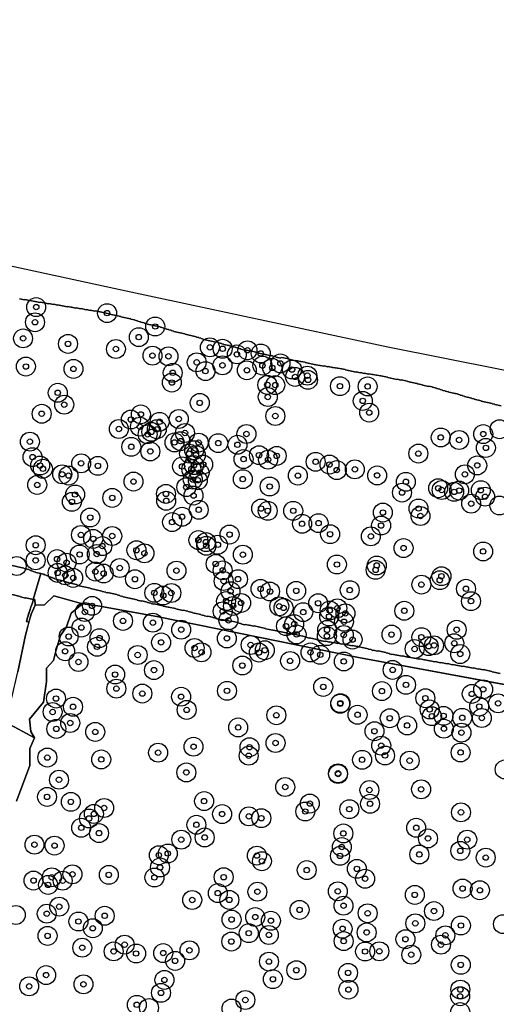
# Model space of a CAD drawing. Header units: inches. Extents: x 128668 to 131679, y 413272 to 413787.
# Tile 9 of 116: x 128925 to 129013, y 413605 to 413787. Entities that reach past the tile are written whole.
import ezdxf

# ---------------------------------------------------------------- set-up
doc = ezdxf.new("R2010")
doc.units = ezdxf.units.IN
doc.header["$MEASUREMENT"] = 0
doc.header["$PDMODE"] = 33
doc.header["$PDSIZE"] = -3
for name, color, linetype in [('Niet gedetecteerde gebieden (D-gebied) (ca. 44.659 m2)', 1, 'Continuous'), ('Onderzoeksgebied Capelsche UW (ca. 743.790 m2)', 5, 'Continuous'), ('Significante objecten binnen onderzoeksgebied', 3, 'Continuous'), ('Veiligheidsmarge objecten d.d. 230531', 6, 'Continuous'), ('Verstoorde gebieden (C-gebied) (ca. 90.096 m2)', 40, 'Continuous'), ('Vrijgegeven gebieden (A+B gebied) (ca. 609.035 m2)', 3, 'Continuous')]:
    doc.layers.add(name, color=color, linetype=linetype)

msp = doc.modelspace()

# ---------------------------------------------------------------- linework, layer by layer
at = {"layer": 'Niet gedetecteerde gebieden (D-gebied) (ca. 44.659 m2)'}
for points in [[(128806.55, 413767.13, 0), (128944.39, 413737.29, 0), (128992.86, 413726.92, 0), (129149.26, 413695.85, 0)], [(129013.83, 413716, 0), (129012.66, 413716.25, 0), (129012.62, 413716.31, 0), (129012.18, 413716.41, 0), (129012.15, 413716.47, 0), (129010.14, 413716.91, 0), (129010.11, 413716.97, 0), (129008.84, 413717.25, 0), (129008.8, 413717.31, 0), (129008.36, 413717.4, 0), (129008.32, 413717.46, 0), (129007.05, 413717.74, 0), (129007.01, 413717.8, 0), (129006.67, 413717.88, 0), (129006.63, 413717.94, 0), (129006.24, 413718.02, 0), (129006.2, 413718.08, 0), (129005.76, 413718.18, 0), (129005.73, 413718.24, 0), (129005.38, 413718.31, 0), (129005.32, 413718.28, 0), (129004.1, 413718.54, 0), (129004.07, 413718.6, 0), (129003.48, 413718.73, 0), (129003.44, 413718.79, 0), (129003, 413718.89, 0), (129002.96, 413718.95, 0), (129002.52, 413719.04, 0), (129002.49, 413719.1, 0), (129001.9, 413719.23, 0), (129001.86, 413719.29, 0), (129001.08, 413719.46, 0), (129001.04, 413719.52, 0), (129000.46, 413719.65, 0), (129000.4, 413719.61, 0), (128999.27, 413719.86, 0), (128999.24, 413719.92, 0), (128998.36, 413720.11, 0), (128998.32, 413720.17, 0), (128998.27, 413720.18, 0), (128998.21, 413720.15, 0), (128996.5, 413720.52, 0), (128996.46, 413720.58, 0), (128995.29, 413720.84, 0), (128995.23, 413720.8, 0), (128994.55, 413720.95, 0), (128994.49, 413720.91, 0), (128992.83, 413721.28, 0), (128992.79, 413721.34, 0), (128991.57, 413721.6, 0), (128991.51, 413721.57, 0), (128990.83, 413721.72, 0), (128990.77, 413721.68, 0), (128990.08, 413721.83, 0), (128990.02, 413721.79, 0), (128989.34, 413721.94, 0), (128989.28, 413721.9, 0), (128988.55, 413722.06, 0), (128988.49, 413722.03, 0), (128987.8, 413722.18, 0), (128987.75, 413722.14, 0), (128987.06, 413722.29, 0), (128987, 413722.25, 0), (128985, 413722.69, 0), (128984.96, 413722.75, 0), (128984.33, 413722.89, 0), (128984.27, 413722.85, 0), (128983.58, 413723, 0), (128983.52, 413722.96, 0), (128982.69, 413723.14, 0), (128982.63, 413723.11, 0), (128981.8, 413723.29, 0), (128981.74, 413723.25, 0), (128981.06, 413723.4, 0), (128981, 413723.36, 0), (128980.32, 413723.51, 0), (128980.26, 413723.47, 0), (128979.57, 413723.62, 0), (128979.52, 413723.59, 0), (128977.56, 413724.02, 0), (128977.52, 413724.08, 0), (128976.74, 413724.25, 0), (128976.68, 413724.21, 0), (128975.8, 413724.4, 0), (128975.74, 413724.36, 0), (128974.52, 413724.63, 0), (128974.49, 413724.69, 0), (128973.22, 413724.97, 0), (128973.16, 413724.93, 0), (128973.11, 413724.94, 0), (128973.05, 413724.9, 0), (128972.99, 413724.87, 0), (128972.16, 413725.05, 0), (128972.12, 413725.11, 0), (128971.53, 413725.24, 0), (128971.5, 413725.3, 0), (128971.3, 413725.34, 0), (128971.24, 413725.3, 0), (128970.17, 413725.54, 0), (128970.11, 413725.5, 0), (128968.89, 413725.77, 0), (128968.85, 413725.83, 0), (128968.41, 413725.92, 0), (128968.37, 413725.98, 0), (128967.54, 413726.17, 0), (128967.48, 413726.13, 0), (128966.65, 413726.31, 0), (128966.59, 413726.27, 0), (128965.66, 413726.48, 0), (128965.63, 413726.54, 0), (128965.23, 413726.62, 0), (128965.2, 413726.68, 0), (128964.71, 413726.79, 0), (128964.67, 413726.85, 0), (128964.18, 413726.95, 0), (128964.14, 413727.01, 0), (128963.56, 413727.14, 0), (128963.52, 413727.2, 0), (128963.47, 413727.21, 0), (128963.41, 413727.18, 0), (128962.48, 413727.38, 0), (128962.45, 413727.44, 0), (128962.1, 413727.51, 0), (128962.07, 413727.57, 0), (128961.58, 413727.68, 0), (128961.54, 413727.74, 0), (128961.1, 413727.84, 0), (128961.04, 413727.8, 0), (128958.7, 413728.31, 0), (128958.66, 413728.37, 0), (128958.27, 413728.46, 0), (128958.23, 413728.52, 0), (128957.89, 413728.59, 0), (128957.85, 413728.65, 0), (128957.41, 413728.75, 0), (128957.37, 413728.81, 0), (128955.32, 413729.26, 0), (128955.28, 413729.32, 0), (128953.23, 413729.77, 0), (128953.19, 413729.83, 0), (128952.75, 413729.93, 0), (128952.72, 413729.99, 0), (128952.28, 413730.08, 0), (128952.24, 413730.14, 0), (128951.85, 413730.23, 0), (128951.81, 413730.29, 0), (128951.32, 413730.39, 0), (128951.28, 413730.45, 0), (128950.75, 413730.57, 0), (128950.71, 413730.63, 0), (128948.31, 413731.16, 0), (128948.28, 413731.22, 0), (128947.79, 413731.32, 0), (128947.75, 413731.38, 0), (128947.12, 413731.52, 0), (128947.08, 413731.58, 0), (128946.54, 413731.7, 0), (128946.5, 413731.76, 0), (128946.01, 413731.87, 0), (128945.98, 413731.93, 0), (128945.29, 413732.08, 0), (128945.25, 413732.14, 0), (128945.19, 413732.1, 0), (128943.44, 413732.48, 0), (128943.4, 413732.54, 0), (128941.3, 413733, 0), (128941.26, 413733.06, 0), (128939.6, 413733.43, 0), (128939.54, 413733.39, 0), (128938.66, 413733.58, 0), (128938.6, 413733.55, 0), (128937.82, 413733.72, 0), (128937.76, 413733.68, 0), (128937.08, 413733.83, 0), (128937.02, 413733.79, 0), (128936.09, 413734, 0), (128936.03, 413733.96, 0), (128935.15, 413734.15, 0), (128935.09, 413734.11, 0), (128934.31, 413734.28, 0), (128934.25, 413734.25, 0), (128933.57, 413734.4, 0), (128933.51, 413734.36, 0), (128932.63, 413734.55, 0), (128932.57, 413734.51, 0), (128931.79, 413734.68, 0), (128931.73, 413734.65, 0), (128931.04, 413734.8, 0), (128930.99, 413734.76, 0), (128930.11, 413734.95, 0), (128930.05, 413734.91, 0), (128929.27, 413735.08, 0), (128929.21, 413735.05, 0), (128928.52, 413735.2, 0), (128928.46, 413735.16, 0), (128927.58, 413735.35, 0), (128927.52, 413735.31, 0), (128926.6, 413735.52, 0), (128926.54, 413735.48, 0), (128925.66, 413735.67, 0), (128925.6, 413735.63, 0), (128924.67, 413735.84, 0)], [(128922.76, 413686.6, 0), (128925.5, 413686, 0), (128925.54, 413685.94, 0), (128926.41, 413685.75, 0), (128926.45, 413685.69, 0), (128926.65, 413685.65, 0), (128926.69, 413685.59, 0), (128926.88, 413685.55, 0), (128926.92, 413685.49, 0), (128927.16, 413685.43, 0), (128927.2, 413685.37, 0), (128927.64, 413685.28, 0), (128927.68, 413685.22, 0), (128928.63, 413685.01, 0), (128927.21, 413680.2, 0), (128925.85, 413680.53, 0), (128925.79, 413680.49, 0), (128925.78, 413680.44, 0), (128924.86, 413680.67, 0), (128924.82, 413680.73, 0), (128922, 413681.41, 0)], [(129029.49, 413661.67, 0), (128987.41, 413669.49, 0), (128950.1, 413677.04, 0), (128939.17, 413679.04, 0), (128936.36, 413679.41, 0), (128931.05, 413680.89, 0), (128929.29, 413679.22, 0), (128927.54, 413679.13, 0), (128927.52, 413680.19, 0), (128927.23, 413680.17, 0), (128927.21, 413680.2, 0), (128928.63, 413685.01, 0), (128929.1, 413684.91, 0), (128929.13, 413684.85, 0), (128929.33, 413684.8, 0), (128929.37, 413684.74, 0), (128929.61, 413684.69, 0), (128929.65, 413684.63, 0), (128929.89, 413684.58, 0), (128929.93, 413684.52, 0), (128930.18, 413684.46, 0), (128930.21, 413684.4, 0), (128930.46, 413684.35, 0), (128930.5, 413684.29, 0), (128930.74, 413684.24, 0), (128930.78, 413684.18, 0), (128931.12, 413684.1, 0), (128931.16, 413684.04, 0), (128931.6, 413683.95, 0), (128931.64, 413683.89, 0), (128933, 413683.59, 0), (128933.04, 413683.53, 0), (128933.33, 413683.46, 0), (128933.37, 413683.4, 0), (128933.76, 413683.32, 0), (128933.8, 413683.26, 0), (128935.22, 413682.95, 0), (128935.26, 413682.89, 0), (128935.7, 413682.79, 0), (128935.73, 413682.73, 0), (128937.78, 413682.28, 0), (128937.82, 413682.22, 0), (128939.92, 413681.76, 0), (128939.96, 413681.7, 0), (128940.64, 413681.55, 0), (128940.68, 413681.49, 0), (128940.88, 413681.45, 0), (128940.94, 413681.49, 0), (128942.69, 413681.1, 0), (128942.73, 413681.04, 0), (128943.22, 413680.93, 0), (128943.26, 413680.87, 0), (128943.8, 413680.76, 0), (128943.83, 413680.7, 0), (128946.42, 413680.13, 0), (128946.46, 413680.07, 0), (128947.24, 413679.9, 0), (128947.3, 413679.93, 0), (128948.33, 413679.71, 0), (128948.37, 413679.65, 0), (128949, 413679.51, 0), (128949.04, 413679.45, 0), (128949.53, 413679.34, 0), (128949.59, 413679.38, 0), (128951.2, 413679.03, 0), (128951.24, 413678.97, 0), (128952.21, 413678.75, 0), (128952.27, 413678.79, 0), (128953.54, 413678.51, 0), (128953.58, 413678.45, 0), (128954.9, 413678.16, 0), (128954.96, 413678.2, 0), (128955.84, 413678.01, 0), (128955.87, 413677.95, 0), (128956.66, 413677.78, 0), (128956.69, 413677.72, 0), (128956.99, 413677.65, 0), (128957.05, 413677.69, 0), (128958.22, 413677.43, 0), (128958.26, 413677.37, 0), (128958.84, 413677.25, 0), (128958.88, 413677.19, 0), (128959.47, 413677.06, 0), (128959.53, 413677.1, 0), (128960.41, 413676.9, 0), (128960.44, 413676.84, 0), (128960.98, 413676.73, 0), (128961.02, 413676.67, 0), (128962.04, 413676.44, 0), (128962.1, 413676.48, 0), (128962.98, 413676.29, 0), (128963.04, 413676.32, 0), (128963.92, 413676.13, 0), (128963.98, 413676.17, 0), (128965.1, 413675.92, 0), (128965.14, 413675.86, 0), (128965.78, 413675.72, 0), (128965.82, 413675.66, 0), (128966.4, 413675.53, 0), (128966.46, 413675.57, 0), (128967.14, 413675.42, 0), (128967.2, 413675.46, 0), (128968.03, 413675.28, 0), (128968.09, 413675.32, 0), (128970.19, 413674.86, 0), (128970.23, 413674.8, 0), (128971.55, 413674.51, 0), (128971.61, 413674.54, 0), (128974.05, 413674.01, 0), (128974.09, 413673.95, 0), (128974.58, 413673.84, 0), (128974.64, 413673.88, 0), (128975.37, 413673.72, 0), (128975.43, 413673.76, 0), (128977.68, 413673.26, 0), (128977.71, 413673.2, 0), (128978.3, 413673.07, 0), (128978.36, 413673.11, 0), (128979.68, 413672.82, 0), (128979.72, 413672.76, 0), (128980.35, 413672.62, 0), (128980.39, 413672.56, 0), (128980.54, 413672.53, 0), (128980.59, 413672.57, 0), (128981.28, 413672.42, 0), (128981.34, 413672.46, 0), (128982.07, 413672.3, 0), (128982.13, 413672.34, 0), (128982.81, 413672.19, 0), (128982.87, 413672.22, 0), (128983.56, 413672.07, 0), (128983.62, 413672.11, 0), (128984.3, 413671.96, 0), (128984.36, 413672, 0), (128985.29, 413671.8, 0), (128985.35, 413671.83, 0), (128986.23, 413671.64, 0), (128986.29, 413671.68, 0), (128987.21, 413671.48, 0), (128987.27, 413671.51, 0), (128989.23, 413671.08, 0), (128989.26, 413671.02, 0), (128989.75, 413670.92, 0), (128989.79, 413670.86, 0), (128990.08, 413670.79, 0), (128990.14, 413670.83, 0), (128991.02, 413670.64, 0), (128991.08, 413670.68, 0), (128992.5, 413670.37, 0), (128992.54, 413670.31, 0), (128993.12, 413670.18, 0), (128993.16, 413670.12, 0), (128993.55, 413670.03, 0), (128993.61, 413670.07, 0), (128994.49, 413669.88, 0), (128994.55, 413669.92, 0), (128995.48, 413669.71, 0), (128995.54, 413669.75, 0), (128996.76, 413669.48, 0), (128996.82, 413669.52, 0), (128997.74, 413669.32, 0), (128997.8, 413669.35, 0), (128998.68, 413669.16, 0), (128998.74, 413669.2, 0), (128999.62, 413669.01, 0), (128999.68, 413669.04, 0), (129000.61, 413668.84, 0), (129000.67, 413668.88, 0), (129001.55, 413668.69, 0), (129001.61, 413668.72, 0), (129002.58, 413668.51, 0), (129002.64, 413668.55, 0), (129003.82, 413668.29, 0), (129003.87, 413668.33, 0), (129004.8, 413668.12, 0), (129004.86, 413668.16, 0), (129005.74, 413667.97, 0), (129005.8, 413668.01, 0), (129006.73, 413667.8, 0), (129006.79, 413667.84, 0), (129007.67, 413667.65, 0), (129007.73, 413667.69, 0), (129008.61, 413667.49, 0), (129008.67, 413667.53, 0), (129009.59, 413667.33, 0), (129009.65, 413667.37, 0), (129010.48, 413667.18, 0), (129010.54, 413667.22, 0), (129012.1, 413666.88, 0), (129012.14, 413666.82, 0), (129013.66, 413666.49, 0)]]:
    msp.add_polyline3d(points, dxfattribs=at)
at = {"layer": 'Onderzoeksgebied Capelsche UW (ca. 743.790 m2)'}
msp.add_lwpolyline([(128670.02, 413545.18), (128712.57, 413726.81), (128726.54, 413787.45), (128806.55, 413767.13), (128944.39, 413737.29), (128992.86, 413726.92), (129149.26, 413695.85)], dxfattribs=at)
at = {"layer": 'Significante objecten binnen onderzoeksgebied'}
for p in [(128927.76, 413734.29), (128940.88, 413733.17), (128927.54, 413731.48), (128949.79, 413730.7), (128946.75, 413728.73), (128925.33, 413728.5), (128933.65, 413727.48), (128959.91, 413726.84), (128942.52, 413726.53), (128949.28, 413725.31), (128952.24, 413725.18), (128962.27, 413726.58), (128964.9, 413725.54), (128966.86, 413726.3), (128969.32, 413725.71), (128925.86, 413723.29), (128957.47, 413724.07), (128962.23, 413723.51), (128969.63, 413723.47), (128972.96, 413723.87), (128934.66, 413722.85), (128953.03, 413722.13), (128959.09, 413722.44), (128966.75, 413722.6), (128971.45, 413723.05), (128975.1, 413722.74), (128975.67, 413721.37), (128977.94, 413721.61), (128952.87, 413720.33), (128970.54, 413719.9), (128972.01, 413719.86), (128978.06, 413720.83), (128983.98, 413719.66), (128989.1, 413719.61), (128931.75, 413718.44), (128970.62, 413717.66), (128932.95, 413716.24), (128958.03, 413716.57), (128988.2, 413716.94), (128928.78, 413714.56), (128947.14, 413714.44), (128972.02, 413714.14), (128989.39, 413714.77), (128945.29, 413713.49), (128946.96, 413712.17), (128950.6, 413713.07), (128954.15, 413713.59), (128943.06, 413711.74), (128948.38, 413710.75), (128949.07, 413711.21), (128950.09, 413711.69), (128955.3, 413711), (128966.67, 413710.81), (129010.5, 413710.8), (128926.6, 413709.39), (128953.36, 413709.25), (128954.48, 413709.49), (128957.83, 413709.22), (128961.46, 413709.12), (128965, 413708.82), (129002.63, 413710.17), (129006.03, 413709.7), (128945.36, 413708.44), (128948.88, 413707.59), (128956.06, 413707.18), (128957.01, 413707.81), (128957.31, 413706.9), (128969, 413706.89), (128972.27, 413706.76), (128998.49, 413707.19), (129010.99, 413708.24), (128927.09, 413706.53), (128928.49, 413704.98), (128936.08, 413705.38), (128939.18, 413704.92), (128956.96, 413705.05), (128958.67, 413705.16), (128966.14, 413706.17), (128970.68, 413706.06), (128979.48, 413705.67), (128982.04, 413705.16), (129009.39, 413705), (128929, 413704.38), (128932.58, 413703.36), (128933.74, 413703.12), (128954.76, 413704.81), (128956.48, 413704.32), (128958, 413703.65), (128976.19, 413703.12), (128983.4, 413704.14), (128986.74, 413704.27), (128990.86, 413703.15), (129007.1, 413703.35), (128927.95, 413701.39), (128945.77, 413702.01), (128956.74, 413702.37), (128957.67, 413702.26), (128966, 413702.46), (128996.18, 413701.97), (128934.97, 413699.62), (128951.78, 413699.73), (128955.54, 413700.98), (128956.88, 413699.42), (128970.97, 413701.1), (128995.47, 413699.97), (129002.16, 413700.78), (129002.81, 413700.45), (129005.12, 413700.11), (129006.05, 413700.35), (129010.05, 413700.42), (128934.37, 413698.26), (128941.84, 413698.99), (128951.82, 413698.46), (129008.27, 413697.93), (129010.84, 413699.21), (128957.84, 413696.79), (128969.39, 413697.02), (128970.61, 413696.6), (128975.33, 413696.6), (128991.92, 413696.28), (128998.52, 413697.03), (128937.76, 413695.36), (128952.91, 413694.51), (128954.76, 413695.5), (128976.97, 413694.2), (128980.02, 413694.32), (128998.88, 413695.64), (128936.05, 413692.14), (128963.55, 413692.21), (128982.16, 413692.28), (128991.59, 413693.88), (128938.32, 413691.41), (128941.83, 413691.94), (128957.78, 413691.18), (128959.19, 413690.81), (128961.39, 413690.32), (128989.7, 413691.88), (128927.67, 413690.24), (128935.8, 413688.52), (128938.98, 413688.6), (128940.01, 413690.08), (128946.31, 413689.31), (128947.79, 413688.74), (128959.25, 413690.13), (128966.01, 413688.49), (128995.75, 413689.71), (129010.48, 413689.08), (128927.66, 413687.43), (128931.62, 413687.67), (128933.38, 413687.02), (128960.98, 413686.78), (128983.42, 413686.67), (128931.73, 413685.12), (128938.71, 413685.36), (128940.24, 413685), (128943.22, 413686.03), (128953.72, 413685.53), (128962.28, 413685.58), (128990.58, 413685.68), (128990.79, 413686.49), (128933.15, 413684.66), (128934.61, 413684.19), (128946.04, 413683.95), (128962.46, 413683.61), (128965.11, 413683.96), (129002.45, 413683.77), (129002.76, 413684.51), (128949.63, 413681.43), (128952.77, 413681.4), (128963.73, 413681.72), (128969.29, 413682.16), (128971.03, 413681.67), (128975.88, 413681.79), (128985.79, 413681.93), (128999.05, 413682.95), (129007.3, 413682.18), (128951.27, 413680.93), (128962.9, 413679.9), (128965.69, 413679.56), (128979.94, 413679.51), (129008.23, 413679.89), (128936.77, 413677.88), (128938.11, 413679.02), (128962.28, 413678.01), (128964.19, 413678.99), (128972.75, 413678.94), (128973.54, 413678.64), (128977.18, 413677.86), (128982.08, 413678.16), (128983.5, 413678.57), (128985, 413677.63), (128995.89, 413678.11), (128943.83, 413676.23), (128949.36, 413675.91), (128963.34, 413676.34), (128981.98, 413677.05), (128984.72, 413676.08), (128936.13, 413675), (128954.6, 413674.61), (128974, 413675.26), (128975.51, 413675.64), (128981.61, 413674.58), (129005.58, 413674.6), (128933.77, 413673.35), (128939.49, 413673.05), (128950.88, 413672.26), (128963.05, 413673), (128975.95, 413673.73), (128981.56, 413673.43), (128984.68, 413673.63), (128986.31, 413672.78), (128993.52, 413673.71), (128999.05, 413673.23), (129005.14, 413672.1), (128933.12, 413670.62), (128939.02, 413671.45), (128957.07, 413671.23), (128958.36, 413670.43), (128967.46, 413671.78), (128968.98, 413670.38), (128970.07, 413670.81), (128978.53, 413670.41), (128997.8, 413671.04), (129000.4, 413671.56), (129001.39, 413671.71), (128935.59, 413668.64), (128946.54, 413669.93), (128974.75, 413668.83), (128980.32, 413669.96), (128984.69, 413668.73), (129006.24, 413670.1), (128949.56, 413667.14), (128965.91, 413667.98), (128993.73, 413667.17), (128942.36, 413666.32), (128942.6, 413663.71), (128963.08, 413663.3), (128980.89, 413664.03), (128991.75, 413663.25), (128996.2, 413664.41), (129010.49, 413663.57), (128931.43, 413661.87), (128947.4, 413662.79), (128954.58, 413662.21), (128999.79, 413661.93), (129008.37, 413662.73), (128930.8, 413659.39), (128934.58, 413660.35), (128955.61, 413659.77), (128984.02, 413660.91), (128984.07, 413661.02), (129000.58, 413659.86), (129009.75, 413660.39), (129013.25, 413660.99), (128972.21, 413658.78), (128987.24, 413658.87), (128993.19, 413658.23), (129001, 413658.61), (129003.15, 413658.67), (129006.61, 413658.31), (129010.24, 413658.27), (128931.49, 413656.26), (128934.06, 413657.35), (128938.69, 413655.7), (128965.14, 413656.53), (128990.37, 413655.83), (128996.41, 413656.9), (129003.21, 413656.29), (129006.46, 413655.56), (128956.88, 413652.96), (128967.24, 413652.87), (128972.06, 413653.65), (128991.62, 413653.16), (128929.82, 413650.95), (128939.8, 413650.61), (128950.32, 413651.86), (128967.09, 413651.3), (128988.08, 413650.54), (128992.32, 413651.34), (128996.88, 413650.38), (129006.31, 413651.9), (128931.98, 413646.86), (128955.55, 413648.21), (128983.62, 413648.04), (128983.63, 413647.91), (128973.85, 413645.51), (128989.43, 413644.95), (128999, 413645.08), (128929.77, 413643.68), (128934.17, 413642.76), (128940.34, 413641.63), (128958.84, 413642.9), (128978.41, 413642.44), (128985.72, 413641.41), (128989.55, 413642.41), (128937.54, 413639.69), (128938.44, 413640.53), (128962.17, 413640.5), (128967.12, 413640.08), (128969.43, 413639.74), (128977.56, 413640.98), (129006.38, 413640.82), (128936.1, 413637.97), (128957.41, 413638.52), (128998.09, 413637.97), (128939.39, 413636.98), (128954.61, 413635.77), (128958.94, 413636.18), (128984.61, 413636.92), (129000.27, 413636), (129007.54, 413635.77), (128927.44, 413634.84), (128931.16, 413634.67), (128984.32, 413634.4), (128950.46, 413632.89), (128952.12, 413633.21), (128968.61, 413632.82), (128983.99, 413632.77), (128998.67, 413633.03), (129006.25, 413633.7), (129010.96, 413632.45), (128950.68, 413630.63), (128969.54, 413631.78), (128987.11, 413630.37), (128930.64, 413628.8), (128934.47, 413629.36), (128941.2, 413629.26), (128949.64, 413628.77), (128962.46, 413628.82), (128977.83, 413630.14), (128988.63, 413628.54), (128927.27, 413628.2), (128929.96, 413627.4), (128932.66, 413628.19), (129006.67, 413626.72), (128961.37, 413625.88), (128968.7, 413626.14), (128983.58, 413626.21), (128997.83, 413625.55), (129009.88, 413626.41), (128932.03, 413623.38), (128956.64, 413624.61), (128963.5, 413624.63), (128984.64, 413623.55), (128929.71, 413622.07), (128940.44, 413621.69), (128968.3, 413621.45), (128976.51, 413622.78), (128989.11, 413622.15), (129001.38, 413622.56), (128935.58, 413620.63), (128938.24, 413619.38), (128963.92, 413620.99), (128971.2, 413620.77), (128984.47, 413619.29), (128997.93, 413620.29), (129006.36, 413619.89), (128929.87, 413617.97), (128967.1, 413618.47), (128970.82, 413618.14), (128988.92, 413618.61), (129003.49, 413618.07), (128936.29, 413615.78), (128944.13, 413616.34), (128963.88, 413616.92), (128984.67, 413617), (128996.1, 413617.35), (129002.68, 413616.35), (128942.1, 413615.1), (128946.26, 413614.71), (128951.27, 413614.79), (128956.13, 413615.3), (128988.63, 413615.08), (128991.27, 413615.12), (128997.18, 413614.49), (128953.47, 413613.34), (128970.84, 413613.21), (129006.34, 413612.61), (128929.59, 413610.72), (128975.91, 413611.62), (128985.48, 413611.13), (128926.46, 413608.64), (128936.51, 413609.01), (128951.49, 413609.82), (128971.57, 413609.96), (128950.86, 413607.43), (128985.55, 413608.03), (129006.22, 413606.8), (129006.26, 413608.03), (128946.38, 413605.22), (128966.47, 413606.11)]:
    msp.add_point(p, dxfattribs=at)
at = {"layer": 'Veiligheidsmarge objecten d.d. 230531', "color": 6, "linetype": 'Continuous', "lineweight": 25}
for centre in [(128927.76, 413734.29), (128940.88, 413733.17), (128927.54, 413731.48), (128949.79, 413730.7), (128925.33, 413728.5), (128933.65, 413727.48), (128946.75, 413728.73), (128942.52, 413726.53), (128959.91, 413726.84), (128962.27, 413726.58), (128964.9, 413725.54), (128966.86, 413726.3), (128969.32, 413725.71), (128949.28, 413725.31), (128952.24, 413725.18), (128957.47, 413724.07), (128972.96, 413723.87), (128925.86, 413723.29), (128934.66, 413722.85), (128953.03, 413722.13), (128959.09, 413722.44), (128962.23, 413723.51), (128966.75, 413722.6), (128969.63, 413723.47), (128971.45, 413723.05), (128975.1, 413722.74), (128952.87, 413720.33), (128975.67, 413721.37), (128977.94, 413721.61), (128978.06, 413720.83), (128931.75, 413718.44), (128970.54, 413719.9), (128972.01, 413719.86), (128983.98, 413719.66), (128989.1, 413719.61), (128958.03, 413716.57), (128970.62, 413717.66), (128988.2, 413716.94), (128928.78, 413714.56), (128932.95, 413716.24), (128989.39, 413714.77), (128945.29, 413713.49), (128947.14, 413714.44), (128950.6, 413713.07), (128954.15, 413713.59), (128972.02, 413714.14), (128943.06, 413711.74), (128946.96, 413712.17), (128949.07, 413711.21), (128950.09, 413711.69), (128955.3, 413711), (129013.53, 413711.69), (128926.6, 413709.39), (128948.38, 413710.75), (128953.36, 413709.25), (128954.48, 413709.49), (128957.83, 413709.22), (128961.46, 413709.12), (128966.67, 413710.81), (129002.63, 413710.17), (129006.03, 413709.7), (129010.5, 413710.8), (128945.36, 413708.44), (128948.88, 413707.59), (128957.01, 413707.81), (128965, 413708.82), (129010.99, 413708.24), (128927.09, 413706.53), (128956.06, 413707.18), (128957.31, 413706.9), (128966.14, 413706.17), (128969, 413706.89), (128970.68, 413706.06), (128972.27, 413706.76), (128979.48, 413705.67), (128998.49, 413707.19), (128928.49, 413704.98), (128929, 413704.38), (128936.08, 413705.38), (128939.18, 413704.92), (128954.76, 413704.81), (128956.48, 413704.32), (128956.96, 413705.05), (128958, 413703.65), (128958.67, 413705.16), (128982.04, 413705.16), (128983.4, 413704.14), (128986.74, 413704.27), (129009.39, 413705), (128932.58, 413703.36), (128933.74, 413703.12), (128945.77, 413702.01), (128956.74, 413702.37), (128957.67, 413702.26), (128966, 413702.46), (128976.19, 413703.12), (128990.86, 413703.15), (128996.18, 413701.97), (129007.1, 413703.35), (128927.95, 413701.39), (128955.54, 413700.98), (128970.97, 413701.1), (128995.47, 413699.97), (129002.16, 413700.78), (129002.81, 413700.45), (129005.12, 413700.11), (129006.05, 413700.35), (129010.05, 413700.42), (128934.37, 413698.26), (128934.97, 413699.62), (128941.84, 413698.99), (128951.78, 413699.73), (128951.82, 413698.46), (128956.88, 413699.42), (129010.84, 413699.21), (128957.84, 413696.79), (128969.39, 413697.02), (128970.61, 413696.6), (128975.33, 413696.6), (128998.52, 413697.03), (129008.27, 413697.93), (129013.49, 413697.58), (128937.76, 413695.36), (128952.91, 413694.51), (128954.76, 413695.5), (128991.92, 413696.28), (128998.88, 413695.64), (128976.97, 413694.2), (128980.02, 413694.32), (128991.59, 413693.88), (128936.05, 413692.14), (128938.32, 413691.41), (128941.83, 413691.94), (128957.78, 413691.18), (128963.55, 413692.21), (128982.16, 413692.28), (128989.7, 413691.88), (128927.67, 413690.24), (128940.01, 413690.08), (128946.31, 413689.31), (128959.19, 413690.81), (128959.25, 413690.13), (128961.39, 413690.32), (128995.75, 413689.71), (129010.48, 413689.08), (128927.66, 413687.43), (128931.62, 413687.67), (128935.8, 413688.52), (128938.98, 413688.6), (128947.79, 413688.74), (128966.01, 413688.49), (128924.15, 413686.39), (128933.38, 413687.02), (128943.22, 413686.03), (128953.72, 413685.53), (128960.98, 413686.78), (128962.28, 413685.58), (128983.42, 413686.67), (128990.58, 413685.68), (128990.79, 413686.49), (128931.73, 413685.12), (128933.15, 413684.66), (128934.61, 413684.19), (128938.71, 413685.36), (128940.24, 413685), (128946.04, 413683.95), (128962.46, 413683.61), (128965.11, 413683.96), (129002.45, 413683.77), (129002.76, 413684.51), (128969.29, 413682.16), (128975.88, 413681.79), (128985.79, 413681.93), (128999.05, 413682.95), (129007.3, 413682.18), (128949.63, 413681.43), (128951.27, 413680.93), (128952.77, 413681.4), (128963.73, 413681.72), (128971.03, 413681.67), (128938.11, 413679.02), (128962.9, 413679.9), (128964.19, 413678.99), (128965.69, 413679.56), (128972.75, 413678.94), (128973.54, 413678.64), (128979.94, 413679.51), (128982.08, 413678.16), (128983.5, 413678.57), (128995.89, 413678.11), (129008.23, 413679.89), (128936.77, 413677.88), (128962.28, 413678.01), (128963.34, 413676.34), (128977.18, 413677.86), (128981.98, 413677.05), (128985, 413677.63), (128936.13, 413675), (128943.83, 413676.23), (128949.36, 413675.91), (128954.6, 413674.61), (128974, 413675.26), (128975.51, 413675.64), (128981.61, 413674.58), (128984.72, 413676.08), (129005.58, 413674.6), (128933.77, 413673.35), (128939.49, 413673.05), (128963.05, 413673), (128975.95, 413673.73), (128981.56, 413673.43), (128984.68, 413673.63), (128986.31, 413672.78), (128993.52, 413673.71), (128999.05, 413673.23), (128939.02, 413671.45), (128950.88, 413672.26), (128957.07, 413671.23), (128967.46, 413671.78), (128997.8, 413671.04), (129000.4, 413671.56), (129001.39, 413671.71), (129005.14, 413672.1), (128933.12, 413670.62), (128946.54, 413669.93), (128958.36, 413670.43), (128968.98, 413670.38), (128970.07, 413670.81), (128978.53, 413670.41), (128980.32, 413669.96), (129006.24, 413670.1), (128935.59, 413668.64), (128965.91, 413667.98), (128974.75, 413668.83), (128984.69, 413668.73), (128942.36, 413666.32), (128949.56, 413667.14), (128993.73, 413667.17), (128942.6, 413663.71), (128980.89, 413664.03), (128996.2, 413664.41), (129010.49, 413663.57), (128931.43, 413661.87), (128947.4, 413662.79), (128954.58, 413662.21), (128963.08, 413663.3), (128991.75, 413663.25), (128999.79, 413661.93), (129008.37, 413662.73), (128934.58, 413660.35), (128984.02, 413660.91), (128984.07, 413661.02), (129009.75, 413660.39), (129013.25, 413660.99), (128930.8, 413659.39), (128955.61, 413659.77), (128972.21, 413658.78), (128987.24, 413658.87), (128993.19, 413658.23), (129000.58, 413659.86), (129001, 413658.61), (129003.15, 413658.67), (129006.61, 413658.31), (129010.24, 413658.27), (128931.49, 413656.26), (128934.06, 413657.35), (128965.14, 413656.53), (128996.41, 413656.9), (129003.21, 413656.29), (128938.69, 413655.7), (128990.37, 413655.83), (129006.46, 413655.56), (128956.88, 413652.96), (128967.24, 413652.87), (128972.06, 413653.65), (128991.62, 413653.16), (128929.82, 413650.95), (128950.32, 413651.86), (128967.09, 413651.3), (128992.32, 413651.34), (129006.31, 413651.9), (128939.8, 413650.61), (128988.08, 413650.54), (128996.88, 413650.38), (128955.55, 413648.21), (128983.62, 413648.04), (128983.63, 413647.91), (129014.47, 413648.76), (128931.98, 413646.86), (128973.85, 413645.51), (128929.77, 413643.68), (128989.43, 413644.95), (128999, 413645.08), (128934.17, 413642.76), (128958.84, 413642.9), (128978.41, 413642.44), (128989.55, 413642.41), (128938.44, 413640.53), (128940.34, 413641.63), (128962.17, 413640.5), (128967.12, 413640.08), (128977.56, 413640.98), (128985.72, 413641.41), (129006.38, 413640.82), (128937.54, 413639.69), (128957.41, 413638.52), (128969.43, 413639.74), (128936.1, 413637.97), (128939.39, 413636.98), (128984.61, 413636.92), (128998.09, 413637.97), (128927.44, 413634.84), (128931.16, 413634.67), (128954.61, 413635.77), (128958.94, 413636.18), (128984.32, 413634.4), (129000.27, 413636), (129007.54, 413635.77), (128950.46, 413632.89), (128952.12, 413633.21), (128968.61, 413632.82), (128983.99, 413632.77), (128998.67, 413633.03), (129006.25, 413633.7), (128969.54, 413631.78), (129010.96, 413632.45), (128934.47, 413629.36), (128941.2, 413629.26), (128950.68, 413630.63), (128977.83, 413630.14), (128987.11, 413630.37), (128927.27, 413628.2), (128929.96, 413627.4), (128930.64, 413628.8), (128932.66, 413628.19), (128949.64, 413628.77), (128962.46, 413628.82), (128988.63, 413628.54), (128961.37, 413625.88), (128968.7, 413626.14), (128983.58, 413626.21), (128997.83, 413625.55), (129006.67, 413626.72), (129009.88, 413626.41), (128956.64, 413624.61), (128963.5, 413624.63), (128984.64, 413623.55), (128923.98, 413621.84), (128929.71, 413622.07), (128932.03, 413623.38), (128940.44, 413621.69), (128976.51, 413622.78), (128989.11, 413622.15), (129001.38, 413622.56), (128935.58, 413620.63), (128963.92, 413620.99), (128968.3, 413621.45), (128971.2, 413620.77), (128997.93, 413620.29), (129006.36, 413619.89), (129014.15, 413620.14), (128938.24, 413619.38), (128967.1, 413618.47), (128970.82, 413618.14), (128984.47, 413619.29), (128988.92, 413618.61), (129003.49, 413618.07), (128929.87, 413617.97), (128944.13, 413616.34), (128963.88, 413616.92), (128984.67, 413617), (128996.1, 413617.35), (129002.68, 413616.35), (128936.29, 413615.78), (128942.1, 413615.1), (128946.26, 413614.71), (128951.27, 413614.79), (128956.13, 413615.3), (128988.63, 413615.08), (128991.27, 413615.12), (128997.18, 413614.49), (128953.47, 413613.34), (128970.84, 413613.21), (129006.34, 413612.61), (128929.59, 413610.72), (128975.91, 413611.62), (128985.48, 413611.13), (128936.51, 413609.01), (128951.49, 413609.82), (128971.57, 413609.96), (128926.46, 413608.64), (128950.86, 413607.43), (128985.55, 413608.03), (129006.26, 413608.03), (128966.47, 413606.11), (129006.22, 413606.8), (128946.38, 413605.22), (128948.64, 413604.64), (128963.9, 413604.52), (129006.24, 413603.87)]:
    msp.add_circle(centre, 1.75, dxfattribs=at)
at = {"layer": 'Verstoorde gebieden (C-gebied) (ca. 90.096 m2)'}
msp.add_lwpolyline([(128922, 413681.41), (128924.82, 413680.73), (128924.86, 413680.67), (128925.78, 413680.44), (128925.79, 413680.49), (128925.85, 413680.53), (128927.21, 413680.2), (128927.25, 413680.14), (128927.19, 413680.1), (128927.05, 413679.52), (128926.99, 413679.48), (128926.85, 413678.9), (128926.79, 413678.86), (128926.66, 413678.33), (128926.59, 413678.29), (128926.45, 413677.71), (128926.39, 413677.67), (128926.25, 413677.09), (128926.19, 413677.05), (128925.97, 413676.13), (128926.42, 413676.02), (128925.78, 413673.57), (128924.37, 413666.81)], dxfattribs=at)
for points in [[(128929.1, 413661.2), (128926.53, 413658.07), (128926.79, 413655.8), (128927.43, 413654.61), (128922.19, 413657.43), (128923.19, 413661.75), (128924.37, 413666.81), (128925.78, 413673.57), (128926.81, 413677.51), (128927.54, 413679.13), (128929.29, 413679.22), (128931.05, 413680.89), (128936.36, 413679.41), (128934.26, 413677.68), (128933.34, 413675.17), (128932.27, 413673.51), (128931.48, 413670.87), (128930.96, 413668.92), (128929.64, 413667.49), (128929.64, 413665.01)], [(128926.66, 413678.33), (128926.79, 413678.86), (128926.85, 413678.9), (128926.99, 413679.48), (128927.05, 413679.52), (128927.19, 413680.1), (128927.25, 413680.14), (128927.23, 413680.17), (128927.52, 413680.19), (128927.54, 413679.13), (128926.81, 413677.51), (128926.42, 413676.02), (128925.97, 413676.13), (128926.19, 413677.05), (128926.25, 413677.09), (128926.3, 413677.31)], [(128926.66, 413678.33), (128926.54, 413677.99), (128926.48, 413677.82), (128926.59, 413678.29)]]:
    msp.add_lwpolyline(points, close=True, dxfattribs=at)
at = {"layer": 'Vrijgegeven gebieden (A+B gebied) (ca. 609.035 m2)'}
for points in [[(128924.67, 413735.84, 0), (128925.6, 413735.63, 0), (128925.66, 413735.67, 0), (128926.54, 413735.48, 0), (128926.6, 413735.52, 0), (128927.52, 413735.31, 0), (128927.58, 413735.35, 0), (128928.46, 413735.16, 0), (128928.52, 413735.2, 0), (128929.21, 413735.05, 0), (128929.27, 413735.08, 0), (128930.05, 413734.91, 0), (128930.11, 413734.95, 0), (128930.99, 413734.76, 0), (128931.04, 413734.8, 0), (128931.73, 413734.65, 0), (128931.79, 413734.68, 0), (128932.57, 413734.51, 0), (128932.63, 413734.55, 0), (128933.51, 413734.36, 0), (128933.57, 413734.4, 0), (128934.25, 413734.25, 0), (128934.31, 413734.28, 0), (128935.09, 413734.11, 0), (128935.15, 413734.15, 0), (128936.03, 413733.96, 0), (128936.09, 413734, 0), (128937.02, 413733.79, 0), (128937.08, 413733.83, 0), (128937.76, 413733.68, 0), (128937.82, 413733.72, 0), (128938.6, 413733.55, 0), (128938.66, 413733.58, 0), (128939.54, 413733.39, 0), (128939.6, 413733.43, 0), (128941.26, 413733.06, 0), (128941.3, 413733, 0), (128943.4, 413732.54, 0), (128943.44, 413732.48, 0), (128945.19, 413732.1, 0), (128945.25, 413732.14, 0), (128945.29, 413732.08, 0), (128945.98, 413731.93, 0), (128946.01, 413731.87, 0), (128946.5, 413731.76, 0), (128946.54, 413731.7, 0), (128947.08, 413731.58, 0), (128947.12, 413731.52, 0), (128947.75, 413731.38, 0), (128947.79, 413731.32, 0), (128948.28, 413731.22, 0), (128948.31, 413731.16, 0), (128950.71, 413730.63, 0), (128950.75, 413730.57, 0), (128951.28, 413730.45, 0), (128951.32, 413730.39, 0), (128951.81, 413730.29, 0), (128951.85, 413730.23, 0), (128952.24, 413730.14, 0), (128952.28, 413730.08, 0), (128952.72, 413729.99, 0), (128952.75, 413729.93, 0), (128953.19, 413729.83, 0), (128953.23, 413729.77, 0), (128955.28, 413729.32, 0), (128955.32, 413729.26, 0), (128957.37, 413728.81, 0), (128957.41, 413728.75, 0), (128957.85, 413728.65, 0), (128957.89, 413728.59, 0), (128958.23, 413728.52, 0), (128958.27, 413728.46, 0), (128958.66, 413728.37, 0), (128958.7, 413728.31, 0), (128961.04, 413727.8, 0), (128961.1, 413727.84, 0), (128961.54, 413727.74, 0), (128961.58, 413727.68, 0), (128962.07, 413727.57, 0), (128962.1, 413727.51, 0), (128962.45, 413727.44, 0), (128962.48, 413727.38, 0), (128963.41, 413727.18, 0), (128963.47, 413727.21, 0), (128963.52, 413727.2, 0), (128963.56, 413727.14, 0), (128964.14, 413727.01, 0), (128964.18, 413726.95, 0), (128964.67, 413726.85, 0), (128964.71, 413726.79, 0), (128965.2, 413726.68, 0), (128965.23, 413726.62, 0), (128965.63, 413726.54, 0), (128965.66, 413726.48, 0), (128966.59, 413726.27, 0), (128966.65, 413726.31, 0), (128967.48, 413726.13, 0), (128967.54, 413726.17, 0), (128968.37, 413725.98, 0), (128968.41, 413725.92, 0), (128968.85, 413725.83, 0), (128968.89, 413725.77, 0), (128970.11, 413725.5, 0), (128970.17, 413725.54, 0), (128971.24, 413725.3, 0), (128971.3, 413725.34, 0), (128971.5, 413725.3, 0), (128971.53, 413725.24, 0), (128972.12, 413725.11, 0), (128972.16, 413725.05, 0), (128972.99, 413724.87, 0), (128973.05, 413724.9, 0), (128973.11, 413724.94, 0), (128973.16, 413724.93, 0), (128973.22, 413724.97, 0), (128974.49, 413724.69, 0), (128974.52, 413724.63, 0), (128975.74, 413724.36, 0), (128975.8, 413724.4, 0), (128976.68, 413724.21, 0), (128976.74, 413724.25, 0), (128977.52, 413724.08, 0), (128977.56, 413724.02, 0), (128979.52, 413723.59, 0), (128979.57, 413723.62, 0), (128980.26, 413723.47, 0), (128980.32, 413723.51, 0), (128981, 413723.36, 0), (128981.06, 413723.4, 0), (128981.74, 413723.25, 0), (128981.8, 413723.29, 0), (128982.63, 413723.11, 0), (128982.69, 413723.14, 0), (128983.52, 413722.96, 0), (128983.58, 413723, 0), (128984.27, 413722.85, 0), (128984.33, 413722.89, 0), (128984.96, 413722.75, 0), (128985, 413722.69, 0), (128987, 413722.25, 0), (128987.06, 413722.29, 0), (128987.75, 413722.14, 0), (128987.8, 413722.18, 0), (128988.49, 413722.03, 0), (128988.55, 413722.06, 0), (128989.28, 413721.9, 0), (128989.34, 413721.94, 0), (128990.02, 413721.79, 0), (128990.08, 413721.83, 0), (128990.77, 413721.68, 0), (128990.83, 413721.72, 0), (128991.51, 413721.57, 0), (128991.57, 413721.6, 0), (128992.79, 413721.34, 0), (128992.83, 413721.28, 0), (128994.49, 413720.91, 0), (128994.55, 413720.95, 0), (128995.23, 413720.8, 0), (128995.29, 413720.84, 0), (128996.46, 413720.58, 0), (128996.5, 413720.52, 0), (128998.21, 413720.15, 0), (128998.27, 413720.18, 0), (128998.32, 413720.17, 0), (128998.36, 413720.11, 0), (128999.24, 413719.92, 0), (128999.27, 413719.86, 0), (129000.4, 413719.61, 0), (129000.46, 413719.65, 0), (129001.04, 413719.52, 0), (129001.08, 413719.46, 0), (129001.86, 413719.29, 0), (129001.9, 413719.23, 0), (129002.49, 413719.1, 0), (129002.52, 413719.04, 0), (129002.96, 413718.95, 0), (129003, 413718.89, 0), (129003.44, 413718.79, 0), (129003.48, 413718.73, 0), (129004.07, 413718.6, 0), (129004.1, 413718.54, 0), (129005.32, 413718.28, 0), (129005.38, 413718.31, 0), (129005.73, 413718.24, 0), (129005.76, 413718.18, 0), (129006.2, 413718.08, 0), (129006.24, 413718.02, 0), (129006.63, 413717.94, 0), (129006.67, 413717.88, 0), (129007.01, 413717.8, 0), (129007.05, 413717.74, 0), (129008.32, 413717.46, 0), (129008.36, 413717.4, 0), (129008.8, 413717.31, 0), (129008.84, 413717.25, 0), (129010.11, 413716.97, 0), (129010.14, 413716.91, 0), (129012.15, 413716.47, 0), (129012.18, 413716.41, 0), (129012.62, 413716.31, 0), (129012.66, 413716.25, 0), (129013.83, 413716, 0)], [(129013.66, 413666.49, 0), (129012.14, 413666.82, 0), (129012.1, 413666.88, 0), (129010.54, 413667.22, 0), (129010.48, 413667.18, 0), (129009.65, 413667.37, 0), (129009.59, 413667.33, 0), (129008.67, 413667.53, 0), (129008.61, 413667.49, 0), (129007.73, 413667.69, 0), (129007.67, 413667.65, 0), (129006.79, 413667.84, 0), (129006.73, 413667.8, 0), (129005.8, 413668.01, 0), (129005.74, 413667.97, 0), (129004.86, 413668.16, 0), (129004.8, 413668.12, 0), (129003.87, 413668.33, 0), (129003.82, 413668.29, 0), (129002.64, 413668.55, 0), (129002.58, 413668.51, 0), (129001.61, 413668.72, 0), (129001.55, 413668.69, 0), (129000.67, 413668.88, 0), (129000.61, 413668.84, 0), (128999.68, 413669.04, 0), (128999.62, 413669.01, 0), (128998.74, 413669.2, 0), (128998.68, 413669.16, 0), (128997.8, 413669.35, 0), (128997.74, 413669.32, 0), (128996.82, 413669.52, 0), (128996.76, 413669.48, 0), (128995.54, 413669.75, 0), (128995.48, 413669.71, 0), (128994.55, 413669.92, 0), (128994.49, 413669.88, 0), (128993.61, 413670.07, 0), (128993.55, 413670.03, 0), (128993.16, 413670.12, 0), (128993.12, 413670.18, 0), (128992.54, 413670.31, 0), (128992.5, 413670.37, 0), (128991.08, 413670.68, 0), (128991.02, 413670.64, 0), (128990.14, 413670.83, 0), (128990.08, 413670.79, 0), (128989.79, 413670.86, 0), (128989.75, 413670.92, 0), (128989.26, 413671.02, 0), (128989.23, 413671.08, 0), (128987.27, 413671.51, 0), (128987.21, 413671.48, 0), (128986.29, 413671.68, 0), (128986.23, 413671.64, 0), (128985.35, 413671.83, 0), (128985.29, 413671.8, 0), (128984.36, 413672, 0), (128984.3, 413671.96, 0), (128983.62, 413672.11, 0), (128983.56, 413672.07, 0), (128982.87, 413672.22, 0), (128982.81, 413672.19, 0), (128982.13, 413672.34, 0), (128982.07, 413672.3, 0), (128981.34, 413672.46, 0), (128981.28, 413672.42, 0), (128980.59, 413672.57, 0), (128980.54, 413672.53, 0), (128980.39, 413672.56, 0), (128980.35, 413672.62, 0), (128979.72, 413672.76, 0), (128979.68, 413672.82, 0), (128978.36, 413673.11, 0), (128978.3, 413673.07, 0), (128977.71, 413673.2, 0), (128977.68, 413673.26, 0), (128975.43, 413673.76, 0), (128975.37, 413673.72, 0), (128974.64, 413673.88, 0), (128974.58, 413673.84, 0), (128974.09, 413673.95, 0), (128974.05, 413674.01, 0), (128971.61, 413674.54, 0), (128971.55, 413674.51, 0), (128970.23, 413674.8, 0), (128970.19, 413674.86, 0), (128968.09, 413675.32, 0), (128968.03, 413675.28, 0), (128967.2, 413675.46, 0), (128967.14, 413675.42, 0), (128966.46, 413675.57, 0), (128966.4, 413675.53, 0), (128965.82, 413675.66, 0), (128965.78, 413675.72, 0), (128965.14, 413675.86, 0), (128965.1, 413675.92, 0), (128963.98, 413676.17, 0), (128963.92, 413676.13, 0), (128963.04, 413676.32, 0), (128962.98, 413676.29, 0), (128962.1, 413676.48, 0), (128962.04, 413676.44, 0), (128961.02, 413676.67, 0), (128960.98, 413676.73, 0), (128960.44, 413676.84, 0), (128960.41, 413676.9, 0), (128959.53, 413677.1, 0), (128959.47, 413677.06, 0), (128958.88, 413677.19, 0), (128958.84, 413677.25, 0), (128958.26, 413677.37, 0), (128958.22, 413677.43, 0), (128957.05, 413677.69, 0), (128956.99, 413677.65, 0), (128956.69, 413677.72, 0), (128956.66, 413677.78, 0), (128955.87, 413677.95, 0), (128955.84, 413678.01, 0), (128954.96, 413678.2, 0), (128954.9, 413678.16, 0), (128953.58, 413678.45, 0), (128953.54, 413678.51, 0), (128952.27, 413678.79, 0), (128952.21, 413678.75, 0), (128951.24, 413678.97, 0), (128951.2, 413679.03, 0), (128949.59, 413679.38, 0), (128949.53, 413679.34, 0), (128949.04, 413679.45, 0), (128949, 413679.51, 0), (128948.37, 413679.65, 0), (128948.33, 413679.71, 0), (128947.3, 413679.93, 0), (128947.24, 413679.9, 0), (128946.46, 413680.07, 0), (128946.42, 413680.13, 0), (128943.83, 413680.7, 0), (128943.8, 413680.76, 0), (128943.26, 413680.87, 0), (128943.22, 413680.93, 0), (128942.73, 413681.04, 0), (128942.69, 413681.1, 0), (128940.94, 413681.49, 0), (128940.88, 413681.45, 0), (128940.68, 413681.49, 0), (128940.64, 413681.55, 0), (128939.96, 413681.7, 0), (128939.92, 413681.76, 0), (128937.82, 413682.22, 0), (128937.78, 413682.28, 0), (128935.73, 413682.73, 0), (128935.7, 413682.79, 0), (128935.26, 413682.89, 0), (128935.22, 413682.95, 0), (128933.8, 413683.26, 0), (128933.76, 413683.32, 0), (128933.37, 413683.4, 0), (128933.33, 413683.46, 0), (128933.04, 413683.53, 0), (128933, 413683.59, 0), (128931.64, 413683.89, 0), (128931.6, 413683.95, 0), (128931.16, 413684.04, 0), (128931.12, 413684.1, 0), (128930.78, 413684.18, 0), (128930.74, 413684.24, 0), (128930.5, 413684.29, 0), (128930.46, 413684.35, 0), (128930.21, 413684.4, 0), (128930.18, 413684.46, 0), (128929.93, 413684.52, 0), (128929.89, 413684.58, 0), (128929.65, 413684.63, 0), (128929.61, 413684.69, 0), (128929.37, 413684.74, 0), (128929.33, 413684.8, 0), (128929.13, 413684.85, 0), (128929.1, 413684.91, 0), (128928.63, 413685.01, 0), (128927.68, 413685.22, 0), (128927.64, 413685.28, 0), (128927.2, 413685.37, 0), (128927.16, 413685.43, 0), (128926.92, 413685.49, 0), (128926.88, 413685.55, 0), (128926.69, 413685.59, 0), (128926.65, 413685.65, 0), (128926.45, 413685.69, 0), (128926.41, 413685.75, 0), (128925.54, 413685.94, 0), (128925.5, 413686, 0), (128922.76, 413686.6, 0)], [(128924.09, 413642.88, 0), (128926.57, 413649.47, 0), (128926.57, 413652.64, 0), (128927.43, 413654.61, 0), (128926.79, 413655.8, 0), (128926.53, 413658.07, 0), (128929.1, 413661.2, 0), (128929.64, 413665.01, 0), (128929.64, 413667.49, 0), (128930.96, 413668.92, 0), (128931.48, 413670.87, 0), (128932.27, 413673.51, 0), (128933.34, 413675.17, 0), (128934.26, 413677.68, 0), (128936.36, 413679.41, 0), (128939.17, 413679.04, 0), (128950.1, 413677.04, 0), (128987.41, 413669.49, 0), (129007.71, 413665.72, 0), (129008.99, 413665.48, 0), (129029.49, 413661.67, 0)], [(128922.19, 413657.43, 0), (128927.43, 413654.61, 0), (128926.57, 413652.64, 0), (128926.57, 413649.47, 0), (128924.09, 413642.88, 0)]]:
    msp.add_polyline3d(points, dxfattribs=at)

doc.saveas('drawing.dxf')
